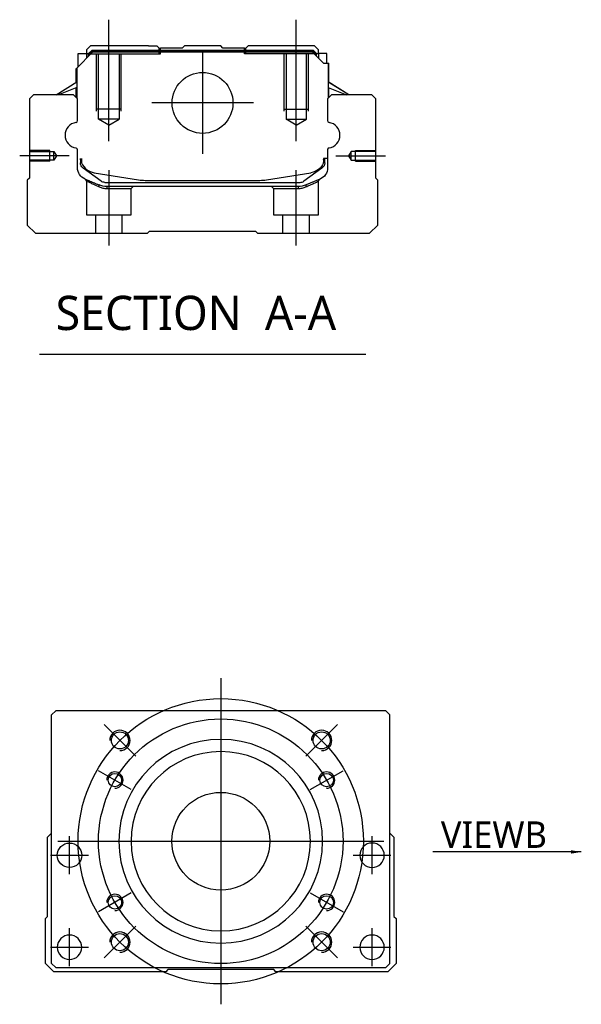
# Model space of a CAD drawing. Header units: millimetres. Extents: x -1108 to 3135, y -1596 to 860.
# Tile 8 of 40: x -1100 to -963, y -959 to -717. Entities that reach past the tile are written whole.
import ezdxf
from ezdxf.lldxf.tags import DXFTag

# ---------------------------------------------------------------- set-up
doc = ezdxf.new("R2010")
doc.units = ezdxf.units.MM
doc.layers.get('0').update_dxf_attribs({"linetype": 'CONTINUOUS'})
doc.styles.add('CHN', font='Microsoft JhengHei.ttf')
doc.styles.add('DIM-7', font='SIMPLEX.shx', dxfattribs={"width": 0.7, "bigfont": 'chineset.shx'})
tags = doc.linetypes.add('DASHED', pattern=[25.72, 12.86, -12.86]).pattern_tags.tags
tags[6:7] = [DXFTag(74, 4), DXFTag(75, 0), DXFTag(340, '0'), DXFTag(46, 0.0), DXFTag(50, 0.0), DXFTag(44, 0.0), DXFTag(45, 0.0)]
tags[4:5] = [DXFTag(74, 4), DXFTag(75, 0), DXFTag(340, '0'), DXFTag(46, 0.0), DXFTag(50, 0.0), DXFTag(44, 0.0), DXFTag(45, 0.0)]
doc.dimstyles.new('CNS', dxfattribs={"dimtxt": 3.5, "dimasz": 2.5, "dimexe": 1, "dimexo": 1, "dimgap": 1, "dimtad": 1, "dimdsep": 46, "dimtxsty": 'DIM-7', "dimcen": 0.09, "dimclrd": 4, "dimclre": 4, "dimclrt": 1, "dimadec": 0, "dimazin": 0, "dimtfac": 1, "dimtmove": 0, "dimatfit": 3, "dimfxl": 1, "dimtvp": 0.971429, "dimtolj": 1, "dimarcsym": 0})

msp = doc.modelspace()

# ---------------------------------------------------------------- linework, layer by layer
at = {"ltscale": 0.2}
for p, q in [((-1078.57, -747.27), (-1078.57, -717.44)), ((-1032.57, -747.27), (-1032.57, -717.44)), ((-1055.57, -725.38), (-1055.57, -750.33)), ((-1043.1, -737.86), (-1068.05, -737.86)), ((-1088.29, -750.86), (-1100.44, -750.86)), ((-1022.86, -750.86), (-1010.71, -750.86)), ((-1078.52, -772.86), (-1078.52, -754.36)), ((-1032.63, -772.86), (-1032.63, -754.36)), ((-1071.96, -898.16), (-1079.74, -890.39)), ((-1030.24, -898.16), (-1022.46, -890.39)), ((-1071.96, -939.88), (-1079.74, -947.66)), ((-1030.24, -939.88), (-1022.46, -947.66))]:
    msp.add_line(p, q, dxfattribs=at)
at = {"linetype": 'Continuous'}
for p, q in [((-1083.05, -723.86), (-1084.05, -724.86)), ((-1068.87, -723.86), (-1083.05, -723.86)), ((-1068.87, -723.86), (-1066.77, -723.86)), ((-1066.77, -723.86), (-1066.22, -724.41)), ((-1066.22, -724.41), (-1065.87, -724.41)), ((-1060.57, -724.41), (-1065.87, -724.41)), ((-1065.87, -724.91), (-1065.87, -724.41)), ((-1060.57, -724.41), (-1060.02, -723.86)), ((-1051.12, -723.86), (-1060.02, -723.86)), ((-1050.57, -724.41), (-1051.12, -723.86)), ((-1045.27, -724.41), (-1050.57, -724.41)), ((-1045.27, -724.41), (-1044.92, -724.41)), ((-1045.27, -724.91), (-1045.27, -724.41)), ((-1044.92, -724.41), (-1044.37, -723.86)), ((-1044.92, -724.41), (-1044.37, -723.86)), ((-1042.27, -723.86), (-1044.37, -723.86)), ((-1044.37, -723.86), (-1044.37, -723.86)), ((-1028.09, -723.86), (-1042.27, -723.86)), ((-1027.09, -724.86), (-1028.09, -723.86)), ((-1086.45, -729.31), (-1082.55, -725.41)), ((-1086.05, -725.71), (-1084.05, -725.71)), ((-1086.05, -728.91), (-1086.05, -725.71)), ((-1084.05, -724.86), (-1084.05, -725.71)), ((-1084.05, -725.71), (-1084.05, -726.91)), ((-1083.55, -725.86), (-1084.05, -725.86)), ((-1083.55, -725.77), (-1082.69, -724.91)), ((-1083.55, -726.41), (-1083.55, -725.77)), ((-1083.32, -725.87), (-1083.55, -725.77)), ((-1083.32, -725.87), (-1082.59, -725.14)), ((-1083.32, -726.18), (-1083.32, -725.87)), ((-1082.69, -724.91), (-1028.46, -724.91)), ((-1082.59, -725.14), (-1082.69, -724.91)), ((-1082.59, -725.14), (-1028.55, -725.14)), ((-1028.59, -725.41), (-1082.55, -725.41)), ((-1025.89, -728.11), (-1028.59, -725.41)), ((-1028.55, -725.14), (-1028.46, -724.91)), ((-1027.82, -725.87), (-1028.55, -725.14)), ((-1027.59, -725.77), (-1028.46, -724.91)), ((-1027.82, -725.87), (-1027.59, -725.77)), ((-1027.82, -726.18), (-1027.82, -725.87)), ((-1027.59, -726.41), (-1027.59, -725.77)), ((-1027.09, -725.86), (-1027.59, -725.86)), ((-1027.09, -725.71), (-1027.09, -724.86)), ((-1025.09, -725.71), (-1027.09, -725.71)), ((-1027.09, -725.71), (-1027.09, -726.91)), ((-1025.09, -728.11), (-1025.09, -725.71)), ((-1025.09, -725.71), (-1025.09, -725.71)), ((-1086.55, -732.82), (-1086.55, -729.41)), ((-1086.45, -732.75), (-1086.45, -729.31)), ((-1086.4, -729.26), (-1086.4, -735.36)), ((-1025.89, -728.11), (-1024.74, -728.11)), ((-1024.74, -728.11), (-1024.74, -735.36)), ((-1024.74, -728.11), (-1024.69, -728.11)), ((-1024.69, -732.75), (-1024.69, -728.11)), ((-1024.69, -728.11), (-1024.59, -728.11)), ((-1024.59, -732.82), (-1024.59, -728.11)), ((-1091.46, -735.86), (-1086.4, -732.72)), ((-1086.4, -734.06), (-1090.91, -735.86)), ((-1086.55, -736.56), (-1086.55, -734.12)), ((-1086.45, -736.66), (-1086.45, -734.08)), ((-1019.69, -735.86), (-1024.74, -732.72)), ((-1024.74, -734.06), (-1020.24, -735.86)), ((-1024.69, -736.66), (-1024.69, -734.08)), ((-1019.69, -735.86), (-1024.59, -732.82)), ((-1024.59, -736.56), (-1024.59, -734.12)), ((-1097.07, -735.86), (-1098.07, -736.86)), ((-1087.25, -735.86), (-1097.07, -735.86)), ((-1086.25, -736.86), (-1087.25, -735.86)), ((-1023.89, -735.86), (-1024.89, -736.86)), ((-1014.07, -735.86), (-1023.89, -735.86)), ((-1013.07, -736.86), (-1014.07, -735.86)), ((-1098.07, -736.86), (-1098.07, -756.31)), ((-1086.25, -742.17), (-1086.25, -736.86)), ((-1024.89, -736.86), (-1024.89, -742.17)), ((-1013.07, -756.31), (-1013.07, -736.86)), ((-1086.25, -753.79), (-1086.25, -749.4)), ((-1024.89, -749.4), (-1024.89, -753.79)), ((-1085.55, -751.51), (-1085.55, -752.59)), ((-1085.25, -751.51), (-1085.25, -752.56)), ((-1024.89, -751.51), (-1025.89, -751.51)), ((-1025.89, -751.51), (-1025.89, -752.56)), ((-1025.59, -752.59), (-1025.59, -751.51)), ((-1084.87, -753.86), (-1084.94, -753.81)), ((-1080.45, -757.07), (-1084.87, -753.86)), ((-1082.18, -754.99), (-1071.28, -756.73)), ((-1039.87, -756.73), (-1028.96, -754.99)), ((-1026.28, -753.86), (-1030.7, -757.07)), ((-1026.21, -753.81), (-1026.28, -753.86)), ((-1098.07, -756.31), (-1098.57, -756.81)), ((-1098.57, -756.81), (-1098.57, -767.86)), ((-1079.57, -757.36), (-1031.58, -757.36)), ((-1032.09, -758.36), (-1079.06, -758.36)), ((-1069.62, -756.86), (-1041.52, -756.86)), ((-1026.75, -756.56), (-1030.18, -757.98)), ((-1012.57, -756.81), (-1013.07, -756.31)), ((-1012.57, -767.86), (-1012.57, -756.81)), ((-1098.57, -767.86), (-1096.57, -769.86)), ((-1014.57, -769.86), (-1012.57, -767.86)), ((-1096.57, -769.86), (-1069.07, -769.86)), ((-1069.07, -769.86), (-1068.57, -769.36)), ((-1068.57, -769.36), (-1042.57, -769.36)), ((-1042.57, -769.36), (-1042.07, -769.86)), ((-1042.07, -769.86), (-1014.57, -769.86)), ((-1091.6, -887.02), (-1092.6, -888.02)), ((-1092.6, -949.02), (-1092.6, -888.02)), ((-1023.1, -887.02), (-1091.6, -887.02)), ((-1010.6, -887.02), (-1023.1, -887.02)), ((-1009.6, -888.02), (-1010.6, -887.02)), ((-1009.6, -949.02), (-1009.6, -888.02)), ((-1093.6, -918.02), (-1092.6, -917.02)), ((-1009.6, -917.02), (-1008.6, -918.02)), ((-1093.6, -937.47), (-1093.6, -918.02)), ((-1008.6, -918.02), (-1008.6, -937.47)), ((-1094.1, -937.97), (-1093.6, -937.47)), ((-1094.1, -949.02), (-1094.1, -937.97)), ((-1008.6, -937.47), (-1008.1, -937.97)), ((-1008.1, -937.97), (-1008.1, -949.02)), ((-1092.1, -951.02), (-1094.1, -949.02)), ((-1092.6, -949.02), (-1091.6, -950.02)), ((-1010.6, -950.02), (-1009.6, -949.02)), ((-1008.1, -949.02), (-1010.1, -951.02)), ((-1064.6, -951.02), (-1092.1, -951.02)), ((-1091.6, -950.02), (-1010.6, -950.02)), ((-1064.1, -950.52), (-1064.6, -951.02)), ((-1038.1, -950.52), (-1064.1, -950.52)), ((-1037.6, -951.02), (-1038.1, -950.52)), ((-1010.1, -951.02), (-1037.6, -951.02))]:
    msp.add_line(p, q, dxfattribs=at)
at = {"linetype": 'DASHED'}
for p, q in [((-1066.22, -725.86), (-1066.22, -724.41)), ((-1044.92, -725.86), (-1044.92, -724.41)), ((-1083.55, -725.86), (-1065.87, -725.86)), ((-1065.87, -725.86), (-1065.87, -724.91)), ((-1045.27, -725.86), (-1045.27, -724.91)), ((-1027.59, -725.86), (-1045.27, -725.86)), ((-1027.09, -725.86), (-1027.09, -725.71)), ((-1025.09, -727.86), (-1025.09, -727.86)), ((-1024.53, -732.86), (-1024.53, -732.86)), ((-1084.07, -757.03), (-1084.07, -765.36)), ((-1073.07, -758.86), (-1072.57, -758.36)), ((-1038.63, -758.36), (-1038.13, -758.86)), ((-1027.13, -765.36), (-1027.13, -757.05)), ((-1079.02, -758.86), (-1073.07, -758.86)), ((-1073.07, -765.36), (-1073.07, -758.86)), ((-1038.13, -758.86), (-1038.13, -765.36)), ((-1038.13, -758.86), (-1032.13, -758.86)), ((-1084.07, -765.36), (-1078.57, -765.36)), ((-1081.87, -765.36), (-1081.87, -769.86)), ((-1078.57, -765.36), (-1073.07, -765.36)), ((-1075.27, -769.86), (-1075.27, -765.36)), ((-1038.13, -765.36), (-1027.13, -765.36)), ((-1035.93, -765.36), (-1035.93, -769.86)), ((-1029.33, -769.86), (-1029.33, -765.36))]:
    msp.add_line(p, q, dxfattribs=at)
at = {"linetype": 'DASHED', "ltscale": 0.1}
for p, q in [((-1081.57, -739.86), (-1081.57, -725.86)), ((-1081.07, -741.86), (-1081.07, -725.86)), ((-1076.07, -725.86), (-1076.07, -741.86)), ((-1075.57, -739.86), (-1075.57, -725.86)), ((-1035.57, -739.86), (-1035.57, -725.86)), ((-1035.07, -725.86), (-1035.07, -741.86)), ((-1030.07, -741.86), (-1030.07, -725.86)), ((-1029.57, -739.86), (-1029.57, -725.86)), ((-1075.57, -739.41), (-1081.57, -739.41)), ((-1035.57, -739.41), (-1029.57, -739.41)), ((-1076.07, -741.86), (-1081.07, -741.86)), ((-1078.57, -743.3), (-1081.07, -741.86)), ((-1078.57, -743.3), (-1076.07, -741.86)), ((-1035.07, -741.86), (-1030.07, -741.86)), ((-1032.57, -743.3), (-1035.07, -741.86)), ((-1032.57, -743.3), (-1030.07, -741.86)), ((-1093.07, -749.56), (-1098.07, -749.56)), ((-1098.07, -749.78), (-1092.08, -749.78)), ((-1093.07, -752.16), (-1093.07, -749.56)), ((-1092.08, -749.78), (-1091.43, -750.86)), ((-1092.08, -751.93), (-1092.08, -749.78)), ((-1091.43, -750.86), (-1092.08, -751.93)), ((-1019.07, -749.78), (-1019.72, -750.86)), ((-1019.72, -750.86), (-1019.07, -751.93)), ((-1013.07, -749.78), (-1019.07, -749.78)), ((-1019.07, -751.93), (-1019.07, -749.78)), ((-1018.07, -752.16), (-1018.07, -749.56)), ((-1018.07, -749.56), (-1013.07, -749.56)), ((-1092.08, -751.93), (-1098.07, -751.93)), ((-1093.07, -752.16), (-1098.07, -752.16)), ((-1019.07, -751.93), (-1013.07, -751.93)), ((-1018.07, -752.16), (-1013.07, -752.16))]:
    msp.add_line(p, q, dxfattribs=at)
msp.add_line((-1095.59, -799.49), (-1015.54, -799.49))
at = {"ltscale": 0.3}
for p, q in [((-1051.1, -879.02), (-1051.1, -959.02)), ((-1091.1, -919.02), (-1011.1, -919.02))]:
    msp.add_line(p, q, dxfattribs=at)
at = {"ltscale": 0.1}
for p, q in [((-1073.05, -906.35), (-1081.11, -901.7)), ((-1029.15, -906.35), (-1021.09, -901.7)), ((-1088.21, -927.1), (-1088.21, -917.8)), ((-1013.98, -927.1), (-1013.98, -917.8)), ((-1092.86, -922.45), (-1083.56, -922.45)), ((-1018.63, -922.45), (-1009.33, -922.45)), ((-1073.05, -931.7), (-1081.11, -936.35)), ((-1029.15, -931.7), (-1021.09, -936.35)), ((-1088.21, -949.67), (-1088.21, -940.37)), ((-1013.98, -949.67), (-1013.98, -940.37)), ((-1092.86, -945.02), (-1083.56, -945.02)), ((-1018.63, -945.02), (-1009.33, -945.02))]:
    msp.add_line(p, q, dxfattribs=at)
at = {"linetype": 'Continuous'}
for centre, radius in [((-1055.57, -737.86), 7.47), ((-1075.85, -894.28), 2.1), ((-1026.35, -894.28), 2.1), ((-1077.08, -904.02), 1.65), ((-1025.12, -904.02), 1.65), ((-1051.1, -919.02), 12), ((-1088.21, -922.45), 3), ((-1077.08, -934.02), 1.65), ((-1025.12, -934.02), 1.65), ((-1075.85, -943.77), 2.1), ((-1026.35, -943.77), 2.1)]:
    msp.add_circle(centre, radius, dxfattribs=at)
at = {"ltscale": 0.3}
for radius in [35, 30]:
    msp.add_circle((-1051.1, -919.02), radius, dxfattribs=at)
at = {"linetype": 'Continuous', "extrusion": (0, 0, -1)}
for centre, radius in [((1051.1, -919.02), 25), ((1051.1, -919.02), 22), ((1013.98, -922.45), 3), ((1088.21, -945.02), 3), ((1013.98, -945.02), 3)]:
    msp.add_circle(centre, radius, dxfattribs=at)
for centre, radius, start, end in [((-1086.13, -745.79), 3.17, 98.9371, 261.0629), ((-1025.02, -745.79), 3.17, 278.9371, 81.0629), ((-1075.85, -894.28), 2.5, 270, 180), ((-1026.35, -894.28), 2.5, 270, 180), ((-1077.08, -904.02), 2, 270, 180), ((-1025.12, -904.02), 2, 270, 180), ((-1077.08, -934.02), 2, 270, 180), ((-1025.12, -934.02), 2, 270, 180), ((-1075.85, -943.77), 2.5, 270, 180), ((-1026.35, -943.77), 2.5, 270, 180)]:
    msp.add_arc(centre, radius, start, end)
at = {"linetype": 'Continuous'}
for centre, radius, start, end in [((-1086.75, -742.17), 0.5, 285.1919, 0), ((-1024.39, -742.17), 0.5, 180, 254.8081), ((-1086.75, -749.4), 0.5, 0, 74.8081), ((-1024.39, -749.4), 0.5, 105.1919, 180), ((-1081.55, -751.04), 4, 202.3316, 260.9414), ((-1029.59, -751.04), 4, 337.6678, 353.1681), ((-1029.59, -751.04), 3.77, 349.0413, 352.7469), ((-1069.62, -746.36), 10.5, 260.9414, 270), ((-1041.52, -746.36), 10.5, 270, 279.0586), ((-1031.58, -755.86), 1.5, 270, 306.0274)]:
    msp.add_arc(centre, radius, start, end, dxfattribs=at)
at = {"linetype": 'Continuous', "extrusion": (0, 0, -1)}
for centre, radius, start, end in [((1084.05, -752.59), 1.5, 306.0274, 0), ((1081.55, -751.04), 4, 337.6678, 353.1681), ((1081.55, -751.04), 3.77, 349.0413, 352.7469), ((1029.59, -751.04), 4, 202.3316, 260.9414), ((1027.09, -752.59), 1.5, 180, 233.9726), ((1083.25, -753.79), 3, 292.4327, 0), ((1027.89, -753.79), 3, 180, 247.5673), ((1079.06, -753.36), 5, 270, 292.4327), ((1079.57, -755.86), 1.5, 270, 306.0274), ((1032.09, -753.36), 5, 247.5673, 270)]:
    msp.add_arc(centre, radius, start, end, dxfattribs=at)
at = {"linetype": 'Continuous'}
for points in [[(-1086.4, -735.36), (-1086.4, -735.96)], [(-1086.4, -735.96), (-1086.4, -736.71)], [(-1024.74, -735.36), (-1024.74, -735.96)], [(-1024.74, -735.96), (-1024.74, -736.71)]]:
    msp.add_open_spline(points, degree=1, dxfattribs=at)
at = {"linetype": 'DASHED'}
for points, degree in [([(-1084.38, -756.57), (-1084.07, -757.03)], 1), ([(-1080.95, -758.44), (-1080.97, -757.98)], 1), ([(-1079.06, -758.36), (-1079.02, -758.86)], 1), ([(-1032.09, -758.36), (-1032.1, -758.52), (-1032.12, -758.69), (-1032.13, -758.86)], 3), ([(-1030.18, -757.98), (-1030.21, -758.44)], 1), ([(-1027.13, -757.05), (-1026.82, -756.59)], 1)]:
    msp.add_open_spline(points, degree=degree, dxfattribs=at)
for points, degree, knots in [([(-1084.38, -756.57), (-1084.38, -756.57), (-1083.46, -756.95), (-1082.53, -757.33), (-1080.97, -757.98)], 2, [0, 0, 0, 0.5, 0.5, 1, 1, 1]), ([(-1084.07, -757.03), (-1084.07, -757.03), (-1084.07, -757.03), (-1083.6, -757.24), (-1082.29, -757.84), (-1081.41, -758.23), (-1080.95, -758.44)], 3, [0, 0, 0, 0, 0.000815, 0.486557, 0.726811, 1, 1, 1, 1]), ([(-1080.95, -758.44), (-1080.64, -758.56), (-1080.04, -758.8), (-1079.35, -758.84), (-1079.02, -758.86)], 3, [0, 0, 0, 0, 0.515943, 1, 1, 1, 1]), ([(-1032.13, -758.86), (-1031.8, -758.84), (-1031.11, -758.8), (-1030.51, -758.56), (-1030.21, -758.44)], 3, [0, 0, 0, 0, 0.484584, 1, 1, 1, 1]), ([(-1030.21, -758.44), (-1029.89, -758.3), (-1029.28, -758.02), (-1028.53, -757.69), (-1027.54, -757.24), (-1027.13, -757.05), (-1027.13, -757.05)], 3, [0, 0, 0, 0, 0.185898, 0.357233, 0.514425, 1, 1, 1, 1])]:
    msp.add_open_spline(points, degree=degree, knots=knots, dxfattribs=at)

# ---------------------------------------------------------------- texts
at = {"style": 'CHN'}
for s, insert, char_height, attachment_point in [('SECTION  A-A ', (-1091.62, -789.45), 8.4, 4), ('VIEWB', (-971.07, -920.64), 6.5, 9)]:
    msp.add_mtext(s, dxfattribs=dict(at, insert=insert, char_height=char_height, attachment_point=attachment_point))

# ---------------------------------------------------------------- leaders
at = {"annotation_type": 0, "has_hookline": 1, "hookline_direction": 1}
msp.add_leader([(-962.63, -921.64), (-997.09, -921.64)], dimstyle='CNS', override={"dimtxt": 6.5, "dimtxsty": 'CHN'}, dxfattribs=at)

doc.saveas('drawing.dxf')
